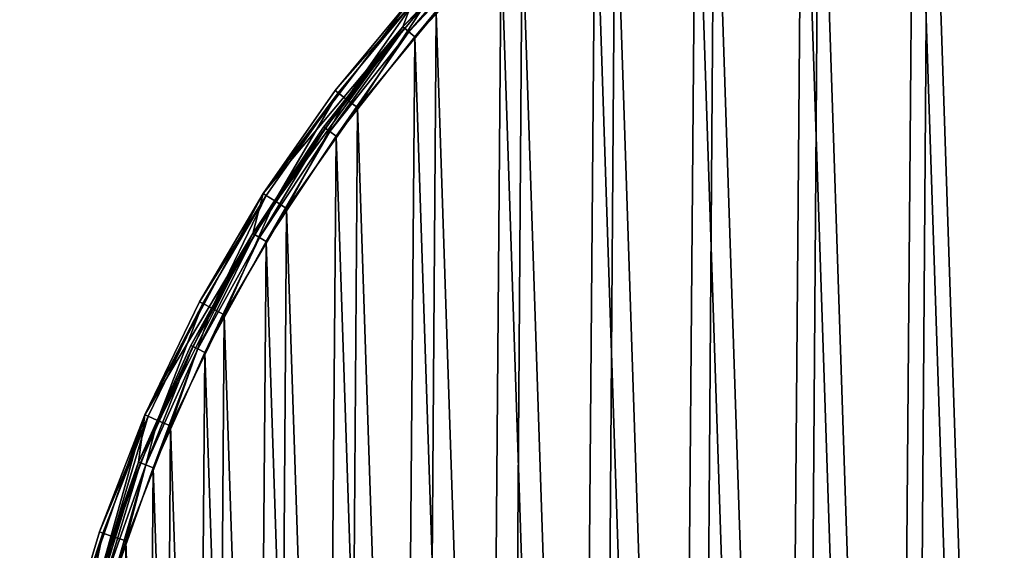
# Model space of a CAD drawing. Header units: millimetres. Extents: x 14 to 1324, y -100 to 100.
# Tile 172 of 214: x 855 to 918, y 31 to 65. Entities that reach past the tile are written whole.
import ezdxf

# ---------------------------------------------------------------- set-up
doc = ezdxf.new("R2010")
doc.units = ezdxf.units.MM
doc.header["$LTSCALE"] = 25.4
doc.layers.get('0').update_dxf_attribs({"true_color": 0xff5454})

# ---------------------------------------------------------------- blocks, each defined once
blk = doc.blocks.new('HERMANOS-V-8032.STL')
at = {"color": 250, "true_color": 0x262626}
mesh = blk.add_polyface(dxfattribs=at)
corners = [(857.661, 24.628, 14), (855.502, 4.916, 14), (854.965, 8.762, 14), (857.663, 21.157, 14), (862.866, 39.856, 14), (862.467, 36.82, 14), (869.784, 51.479, 14), (870.447, 54.052, 14), (879.413, 64.734, 14), (880.207, 66.848, 14), (891.093, 76.224, 14), (891.894, 77.912, 14), (904.505, 85.634, 14), (905.203, 86.959, 14), (919.283, 92.708, 14), (919.792, 93.754, 14), (935.024, 97.253, 14), (935.282, 98.12, 14), (951.298, 99.146, 14), (951.271, 99.945, 14), (967.346, 99.182, 14), (967.661, 98.334, 14), (983.091, 95.85, 14), (983.668, 94.84, 14), (998.097, 90.035, 14), (998.882, 88.758, 14), (1011.976, 81.888, 14), (1012.887, 80.256, 14), (1024.369, 71.621, 14), (1025.301, 69.565, 14), (1034.954, 59.499, 14), (1035.786, 56.976, 14), (1043.458, 45.836, 14), (1044.057, 42.833, 14), (1049.659, 30.985, 14), (1049.886, 27.521, 14), (1053.398, 15.332, 14), (1053.116, 11.459, 14), (1053.659, -4.916, 14), (1054.578, -0.718, 14), (854.85, -7.331, 14), (856.045, -11.459, 14), (857.317, -23.234, 14), (859.275, -27.521, 14), (862.304, -38.535, 14), (865.104, -42.833, 14), (869.68, -52.839, 14), (873.375, -56.976, 14), (879.255, -65.773, 14), (883.86, -69.565, 14), (890.782, -77.005, 14), (896.275, -80.256, 14), (903.96, -86.241, 14), (910.28, -88.758, 14), (918.45, -93.245, 14), (925.493, -94.84, 14), (933.875, -97.833, 14), (941.5, -98.334, 14), (949.837, -99.887, 14), (957.863, -99.146, 14), (965.921, -99.355, 14), (974.137, -97.253, 14), (981.712, -96.249, 14), (989.878, -92.708, 14), (996.8, -90.65, 14), (1004.656, -85.634, 14), (1010.795, -82.704, 14), (1018.068, -76.224, 14), (1023.333, -72.616, 14), (1029.748, -64.734, 14), (1034.092, -60.647, 14), (1039.377, -51.479, 14), (1042.79, -47.107, 14), (1046.694, -36.82, 14), (1049.204, -32.347, 14), (1051.498, -21.157, 14), (1053.168, -16.749, 14)]
mesh.append_faces([[corners[k] for k in face] for face in [(0, 1, 2), (1, 0, 3), (3, 4, 5), (5, 4, 6), (6, 7, 8), (8, 9, 10), (10, 11, 12), (12, 13, 14), (14, 15, 16), (16, 17, 18), (18, 20, 21), (21, 22, 23), (23, 24, 25), (25, 26, 27), (27, 28, 29), (29, 30, 31), (31, 32, 33), (33, 34, 35), (35, 36, 37), (37, 36, 38), (40, 41, 42), (41, 2, 1), (42, 43, 44), (44, 45, 46), (46, 47, 48), (48, 49, 50), (50, 51, 52), (52, 53, 54), (54, 55, 56), (56, 57, 58), (58, 59, 60), (60, 61, 62), (62, 63, 64), (64, 65, 66), (66, 67, 68), (68, 69, 70), (70, 71, 72), (72, 73, 74), (74, 75, 76), (76, 38, 39)]], dxfattribs={"vtx0": -1, "vtx1": -1, "color": 250})
mesh.append_faces([[corners[k] for k in face] for face in [(3, 0, 4), (6, 4, 7), (8, 7, 9), (10, 9, 11), (12, 11, 13), (14, 13, 15), (16, 15, 17), (18, 17, 19), (18, 19, 20), (21, 20, 22), (23, 22, 24), (25, 24, 26), (27, 26, 28), (29, 28, 30), (31, 30, 32), (33, 32, 34), (35, 34, 36), (38, 36, 39), (41, 40, 2), (42, 41, 43), (44, 43, 45), (46, 45, 47), (48, 47, 49), (50, 49, 51), (52, 51, 53), (54, 53, 55), (56, 55, 57), (58, 57, 59), (60, 59, 61), (62, 61, 63), (64, 63, 65), (66, 65, 67), (68, 67, 69), (70, 69, 71), (72, 71, 73), (74, 73, 75), (76, 75, 38)]], dxfattribs={"vtx0": -1, "vtx2": -1, "color": 250})
mesh = blk.add_polyface(dxfattribs=at)
corners = [(856.645, -7.199, 29), (856.758, 8.604, 29), (856.383, 0.705, 29), (857.542, -15.056, 29), (857.768, 16.448, 29), (859.068, -22.816, 29), (859.405, 24.185, 29), (861.213, -30.427, 29), (861.66, 31.765, 29), (863.965, -37.842, 29), (864.517, 39.139, 29), (867.303, -45.01, 29), (867.959, 46.259, 29), (871.208, -51.887, 29), (871.962, 53.079, 29), (875.654, -58.428, 29), (876.501, 59.555, 29), (880.611, -64.589, 29), (881.546, 65.645, 29), (886.048, -70.332, 29), (887.065, 71.309, 29), (891.93, -75.618, 29), (893.022, 76.51, 29), (898.218, -80.414, 29), (899.378, 81.215, 29), (904.871, -84.689, 29), (906.092, 85.394, 29), (911.847, -88.414, 29), (913.121, 89.019, 29), (919.1, -91.566, 29), (920.418, 92.066, 29), (926.583, -94.124, 29), (924.03, 1.275, 29), (924.181, -3.293, 29), (925.011, -7.787, 29), (926.502, -12.107, 29), (928.62, -16.157, 29), (934.248, -96.072, 29), (931.318, -19.845, 29), (934.536, -23.091, 29), (942.044, -97.397, 29), (938.201, -25.82, 29), (942.232, -27.973, 29), (949.922, -98.089, 29), (946.54, -29.501, 29), (951.026, -30.37, 29), (957.83, -98.146, 29), (955.592, -30.561, 29), (960.136, -30.068, 29), (965.717, -97.566, 29), (964.555, -28.905, 29), (968.752, -27.095, 29), (973.532, -96.354, 29), (972.632, -24.68, 29), (976.109, -21.714, 29), (981.224, -94.517, 29), (979.105, -18.263, 29), (981.553, -14.404, 29), (988.743, -92.066, 29), (983.398, -10.223, 29), (984.6, -5.814, 29), (985.131, -1.275, 29), (927.937, 94.517, 29), (924.561, 5.814, 29), (925.763, 10.223, 29), (927.608, 14.404, 29), (930.056, 18.263, 29), (935.629, 96.354, 29), (933.052, 21.714, 29), (936.529, 24.68, 29), (943.444, 97.566, 29), (940.409, 27.095, 29), (944.606, 28.905, 29), (951.331, 98.146, 29), (949.025, 30.068, 29), (953.569, 30.561, 29), (959.239, 98.089, 29), (958.135, 30.37, 29), (962.622, 29.501, 29), (967.117, 97.397, 29), (966.929, 27.973, 29), (970.96, 25.82, 29), (974.913, 96.072, 29), (974.625, 23.091, 29), (977.843, 19.845, 29), (982.578, 94.124, 29), (980.541, 16.157, 29), (982.659, 12.107, 29), (990.061, 91.566, 29), (984.15, 7.787, 29), (984.98, 3.293, 29), (996.04, -89.019, 29), (997.314, 88.414, 29), (1003.069, -85.394, 29), (1004.29, 84.689, 29), (1009.783, -81.215, 29), (1010.943, 80.414, 29), (1016.139, -76.51, 29), (1017.231, 75.618, 29), (1022.096, -71.309, 29), (1023.113, 70.332, 29), (1027.615, -65.645, 29), (1028.55, 64.589, 29), (1032.66, -59.555, 29), (1033.507, 58.428, 29), (1037.199, -53.079, 29), (1037.953, 51.887, 29), (1041.203, -46.259, 29), (1041.858, 45.01, 29), (1044.644, -39.139, 29), (1045.197, 37.842, 29), (1047.501, -31.765, 29), (1047.948, 30.427, 29), (1049.756, -24.185, 29), (1050.093, 22.816, 29), (1051.393, -16.448, 29), (1051.62, 15.056, 29), (1052.403, -8.604, 29), (1052.516, 7.199, 29), (1052.778, -0.705, 29)]
mesh.append_faces([[corners[k] for k in face] for face in [(0, 1, 2), (118, 117, 119)]], dxfattribs={"vtx0": -1, "color": 250})
mesh.append_faces([[corners[k] for k in face] for face in [(1, 3, 4), (4, 5, 6), (6, 7, 8), (8, 9, 10), (10, 11, 12), (12, 13, 14), (14, 15, 16), (16, 17, 18), (18, 19, 20), (20, 21, 22), (22, 23, 24), (24, 25, 26), (26, 27, 28), (28, 29, 30), (32, 31, 33), (33, 31, 34), (34, 31, 35), (35, 31, 36), (36, 37, 38), (38, 37, 39), (39, 40, 41), (41, 40, 42), (42, 43, 44), (44, 43, 45), (45, 46, 47), (47, 46, 48), (48, 49, 50), (50, 49, 51), (51, 52, 53), (53, 52, 54), (54, 55, 56), (56, 55, 57), (57, 58, 59), (59, 58, 60), (60, 58, 61), (62, 66, 67), (67, 69, 70), (70, 72, 73), (73, 75, 76), (76, 78, 79), (79, 81, 82), (82, 84, 85), (85, 87, 88), (88, 91, 92), (92, 93, 94), (94, 95, 96), (96, 97, 98), (98, 99, 100), (100, 101, 102), (102, 103, 104), (104, 105, 106), (106, 107, 108), (108, 109, 110), (110, 111, 112), (112, 113, 114), (114, 115, 116), (116, 117, 118)]], dxfattribs={"vtx0": -1, "vtx1": -1, "color": 250})
mesh.append_faces([[corners[k] for k in face] for face in [(30, 31, 32), (88, 61, 58)]], dxfattribs={"vtx0": -1, "vtx1": -1, "vtx2": -1, "color": 250})
mesh.append_faces([[corners[k] for k in face] for face in [(1, 0, 3), (4, 3, 5), (6, 5, 7), (8, 7, 9), (10, 9, 11), (12, 11, 13), (14, 13, 15), (16, 15, 17), (18, 17, 19), (20, 19, 21), (22, 21, 23), (24, 23, 25), (26, 25, 27), (28, 27, 29), (30, 29, 31), (36, 31, 37), (39, 37, 40), (42, 40, 43), (45, 43, 46), (48, 46, 49), (51, 49, 52), (54, 52, 55), (57, 55, 58), (32, 62, 30), (62, 32, 63), (62, 63, 64), (62, 64, 65), (62, 65, 66), (67, 66, 68), (67, 68, 69), (70, 69, 71), (70, 71, 72), (73, 72, 74), (73, 74, 75), (76, 75, 77), (76, 77, 78), (79, 78, 80), (79, 80, 81), (82, 81, 83), (82, 83, 84), (85, 84, 86), (85, 86, 87), (88, 87, 89), (88, 89, 90), (88, 90, 61), (88, 58, 91), (92, 91, 93), (94, 93, 95), (96, 95, 97), (98, 97, 99), (100, 99, 101), (102, 101, 103), (104, 103, 105), (106, 105, 107), (108, 107, 109), (110, 109, 111), (112, 111, 113), (114, 113, 115), (116, 115, 117)]], dxfattribs={"vtx0": -1, "vtx2": -1, "color": 250})
mesh = blk.add_polyface(dxfattribs=at)
corners = [(927.337, 94.345, 28.2), (924.03, 1.275, 28.2), (919.639, 91.773, 28.2), (924.561, 5.814, 28.2), (925.763, 10.223, 28.2), (927.608, 14.404, 28.2), (935.221, 96.273, 28.2), (930.056, 18.263, 28.2), (933.052, 21.714, 28.2), (936.529, 24.68, 28.2), (943.237, 97.543, 28.2), (940.409, 27.095, 28.2), (944.606, 28.905, 28.2), (951.331, 98.146, 28.2), (949.025, 30.068, 28.2), (953.569, 30.561, 28.2), (959.447, 98.079, 28.2), (958.135, 30.37, 28.2), (962.622, 29.501, 28.2), (967.53, 97.343, 28.2), (966.929, 27.973, 28.2), (970.96, 25.82, 28.2), (975.524, 95.941, 28.2), (974.625, 23.091, 28.2), (977.843, 19.845, 28.2), (983.375, 93.884, 28.2), (980.541, 16.157, 28.2), (982.659, 12.107, 28.2), (984.15, 7.787, 28.2), (991.029, 91.185, 28.2), (984.98, 3.293, 28.2), (985.131, -1.275, 28.2), (989.522, -91.773, 28.2), (996.981, -88.574, 28.2), (998.435, 87.864, 28.2), (1004.151, -84.77, 28.2), (1005.541, 83.942, 28.2), (1010.982, -80.387, 28.2), (1012.299, 79.447, 28.2), (1017.428, -75.455, 28.2), (1018.662, 74.409, 28.2), (1023.444, -70.008, 28.2), (1024.588, 68.863, 28.2), (1028.99, -64.082, 28.2), (1030.036, 62.847, 28.2), (1034.028, -57.718, 28.2), (1034.968, 56.401, 28.2), (1038.523, -50.96, 28.2), (1039.351, 49.57, 28.2), (1042.444, -43.854, 28.2), (1043.155, 42.401, 28.2), (1045.766, -36.449, 28.2), (1046.354, 34.942, 28.2), (1048.464, -28.794, 28.2), (1048.926, 27.244, 28.2), (1050.521, -20.943, 28.2), (1050.853, 19.36, 28.2), (1051.923, -12.949, 28.2), (1052.123, 11.343, 28.2), (1052.66, -4.866, 28.2), (1052.727, 3.25, 28.2), (856.501, 4.866, 28.2), (857.038, -11.343, 28.2), (856.434, -3.25, 28.2), (857.238, 12.949, 28.2), (858.308, -19.36, 28.2), (858.64, 20.943, 28.2), (860.235, -27.244, 28.2), (860.697, 28.794, 28.2), (862.807, -34.942, 28.2), (863.396, 36.449, 28.2), (866.006, -42.401, 28.2), (866.717, 43.854, 28.2), (869.81, -49.57, 28.2), (870.638, 50.96, 28.2), (874.193, -56.401, 28.2), (875.133, 57.718, 28.2), (879.125, -62.847, 28.2), (880.171, 64.082, 28.2), (884.573, -68.863, 28.2), (885.717, 70.008, 28.2), (890.499, -74.409, 28.2), (891.733, 75.455, 28.2), (896.862, -79.447, 28.2), (898.179, 80.387, 28.2), (903.62, -83.942, 28.2), (905.01, 84.77, 28.2), (910.726, -87.864, 28.2), (912.18, 88.574, 28.2), (918.132, -91.185, 28.2), (925.786, -93.884, 28.2), (924.181, -3.293, 28.2), (925.011, -7.787, 28.2), (926.502, -12.107, 28.2), (933.637, -95.941, 28.2), (928.62, -16.157, 28.2), (931.318, -19.845, 28.2), (934.536, -23.091, 28.2), (941.632, -97.343, 28.2), (938.201, -25.82, 28.2), (942.232, -27.973, 28.2), (949.714, -98.079, 28.2), (946.54, -29.501, 28.2), (951.026, -30.37, 28.2), (957.83, -98.146, 28.2), (955.592, -30.561, 28.2), (960.136, -30.068, 28.2), (965.924, -97.543, 28.2), (964.555, -28.905, 28.2), (968.752, -27.095, 28.2), (973.94, -96.273, 28.2), (972.632, -24.68, 28.2), (976.109, -21.714, 28.2), (981.824, -94.345, 28.2), (979.105, -18.263, 28.2), (981.553, -14.404, 28.2), (983.398, -10.223, 28.2), (984.6, -5.814, 28.2)]
mesh.append_faces([[corners[k] for k in face] for face in [(59, 58, 60), (61, 62, 63)]], dxfattribs={"vtx0": -1, "color": 250})
mesh.append_faces([[corners[k] for k in face] for face in [(0, 1, 2), (1, 0, 3), (3, 0, 4), (4, 0, 5), (5, 6, 7), (7, 6, 8), (8, 6, 9), (9, 10, 11), (11, 10, 12), (12, 13, 14), (14, 13, 15), (15, 16, 17), (17, 16, 18), (18, 19, 20), (20, 19, 21), (21, 22, 23), (23, 22, 24), (24, 25, 26), (26, 25, 27), (27, 25, 28), (28, 29, 30), (30, 29, 31), (32, 29, 33), (33, 34, 35), (35, 36, 37), (37, 38, 39), (39, 40, 41), (41, 42, 43), (43, 44, 45), (45, 46, 47), (47, 48, 49), (49, 50, 51), (51, 52, 53), (53, 54, 55), (55, 56, 57), (57, 58, 59), (62, 64, 65), (65, 66, 67), (67, 68, 69), (69, 70, 71), (71, 72, 73), (73, 74, 75), (75, 76, 77), (77, 78, 79), (79, 80, 81), (81, 82, 83), (83, 84, 85), (85, 86, 87), (87, 88, 89), (89, 2, 90), (90, 93, 94), (94, 97, 98), (98, 100, 101), (101, 103, 104), (104, 106, 107), (107, 109, 110), (110, 112, 113), (113, 116, 32)]], dxfattribs={"vtx0": -1, "vtx1": -1, "color": 250})
mesh.append_faces([[corners[k] for k in face] for face in [(31, 29, 32), (90, 2, 1)]], dxfattribs={"vtx0": -1, "vtx1": -1, "vtx2": -1, "color": 250})
mesh.append_faces([[corners[k] for k in face] for face in [(5, 0, 6), (9, 6, 10), (12, 10, 13), (15, 13, 16), (18, 16, 19), (21, 19, 22), (24, 22, 25), (28, 25, 29), (33, 29, 34), (35, 34, 36), (37, 36, 38), (39, 38, 40), (41, 40, 42), (43, 42, 44), (45, 44, 46), (47, 46, 48), (49, 48, 50), (51, 50, 52), (53, 52, 54), (55, 54, 56), (57, 56, 58), (62, 61, 64), (65, 64, 66), (67, 66, 68), (69, 68, 70), (71, 70, 72), (73, 72, 74), (75, 74, 76), (77, 76, 78), (79, 78, 80), (81, 80, 82), (83, 82, 84), (85, 84, 86), (87, 86, 88), (89, 88, 2), (90, 1, 91), (90, 91, 92), (90, 92, 93), (94, 93, 95), (94, 95, 96), (94, 96, 97), (98, 97, 99), (98, 99, 100), (101, 100, 102), (101, 102, 103), (104, 103, 105), (104, 105, 106), (107, 106, 108), (107, 108, 109), (110, 109, 111), (110, 111, 112), (113, 112, 114), (113, 114, 115), (113, 115, 116), (32, 116, 117), (32, 117, 31)]], dxfattribs={"vtx0": -1, "vtx2": -1, "color": 250})
mesh = blk.add_polyface(dxfattribs=at)
corners = [(885.016, 70.72, 27.2), (879.413, 64.734, 14), (891.093, 76.224, 14)]
mesh.append_faces([[corners[k] for k in face] for face in [(0, 1, 2)]], dxfattribs={"color": 250})
mesh = blk.add_polyface(dxfattribs=at)
corners = [(879.413, 64.734, 27.2), (885.11, 70.625, 27.7), (879.515, 64.647, 27.7), (885.016, 70.72, 27.2)]
mesh.append_faces([[corners[k] for k in face] for face in [(0, 1, 2), (1, 0, 3)]], dxfattribs={"vtx0": -1, "color": 250})
mesh = blk.add_polyface(dxfattribs=at)
corners = [(885.016, 70.72, 27.2), (879.413, 64.734, 27.2), (879.413, 64.734, 14)]
mesh.append_faces([[corners[k] for k in face] for face in [(0, 1, 2)]], dxfattribs={"color": 250})
mesh = blk.add_polyface(dxfattribs=at)
corners = [(885.11, 70.625, 27.7), (879.792, 64.408, 28.066), (879.515, 64.647, 27.7), (885.366, 70.364, 28.066)]
mesh.append_faces([[corners[k] for k in face] for face in [(0, 1, 2), (1, 0, 3)]], dxfattribs={"vtx0": -1, "color": 250})
mesh = blk.add_polyface(dxfattribs=at)
corners = [(885.366, 70.364, 28.066), (880.171, 64.082, 28.2), (879.792, 64.408, 28.066), (885.717, 70.008, 28.2)]
mesh.append_faces([[corners[k] for k in face] for face in [(0, 1, 2), (1, 0, 3)]], dxfattribs={"vtx0": -1, "color": 250})
mesh = blk.add_polyface(dxfattribs=at)
corners = [(880.207, 66.848, 14), (870.447, 54.052, 14), (875.07, 60.647, 27.2)]
mesh.append_faces([[corners[k] for k in face] for face in [(0, 1, 2)]], dxfattribs={"color": 250})
mesh = blk.add_polyface(dxfattribs=at)
corners = [(880.207, 66.848, 14), (875.07, 60.647, 27.2), (880.207, 66.848, 27.2)]
mesh.append_faces([[corners[k] for k in face] for face in [(0, 1, 2)]], dxfattribs={"color": 250})
mesh = blk.add_polyface(dxfattribs=at)
corners = [(880.387, 66.687, 28.1), (875.07, 60.647, 27.2), (875.261, 60.5, 28.1), (880.207, 66.848, 27.2)]
mesh.append_faces([[corners[k] for k in face] for face in [(0, 1, 2), (1, 0, 3)]], dxfattribs={"vtx0": -1, "color": 250})
mesh = blk.add_polyface(dxfattribs=at)
corners = [(875.785, 60.101, 28.759), (880.387, 66.687, 28.1), (875.261, 60.5, 28.1), (880.877, 66.246, 28.759)]
mesh.append_faces([[corners[k] for k in face] for face in [(0, 1, 2), (1, 0, 3)]], dxfattribs={"vtx0": -1, "color": 250})
mesh = blk.add_polyface(dxfattribs=at)
corners = [(876.501, 59.555, 29), (880.877, 66.246, 28.759), (875.785, 60.101, 28.759), (881.546, 65.645, 29)]
mesh.append_faces([[corners[k] for k in face] for face in [(0, 1, 2), (1, 0, 3)]], dxfattribs={"vtx0": -1, "color": 250})
mesh = blk.add_polyface(dxfattribs=at)
corners = [(879.413, 64.734, 27.2), (874.324, 58.306, 27.2), (869.784, 51.479, 14)]
mesh.append_faces([[corners[k] for k in face] for face in [(0, 1, 2)]], dxfattribs={"color": 250})
mesh = blk.add_polyface(dxfattribs=at)
corners = [(879.413, 64.734, 27.2), (869.784, 51.479, 14), (879.413, 64.734, 14)]
mesh.append_faces([[corners[k] for k in face] for face in [(0, 1, 2)]], dxfattribs={"color": 250})
mesh = blk.add_polyface(dxfattribs=at)
corners = [(874.324, 58.306, 27.2), (879.515, 64.647, 27.7), (874.433, 58.227, 27.7), (879.413, 64.734, 27.2)]
mesh.append_faces([[corners[k] for k in face] for face in [(0, 1, 2), (1, 0, 3)]], dxfattribs={"vtx0": -1, "color": 250})
mesh = blk.add_polyface(dxfattribs=at)
corners = [(879.515, 64.647, 27.7), (874.729, 58.012, 28.066), (874.433, 58.227, 27.7), (879.792, 64.408, 28.066)]
mesh.append_faces([[corners[k] for k in face] for face in [(0, 1, 2), (1, 0, 3)]], dxfattribs={"vtx0": -1, "color": 250})
mesh = blk.add_polyface(dxfattribs=at)
corners = [(879.792, 64.408, 28.066), (875.133, 57.718, 28.2), (874.729, 58.012, 28.066), (880.171, 64.082, 28.2)]
mesh.append_faces([[corners[k] for k in face] for face in [(0, 1, 2), (1, 0, 3)]], dxfattribs={"vtx0": -1, "color": 250})
mesh = blk.add_polyface(dxfattribs=at)
corners = [(875.07, 60.647, 27.2), (870.447, 54.052, 14), (870.447, 54.052, 27.2)]
mesh.append_faces([[corners[k] for k in face] for face in [(0, 1, 2)]], dxfattribs={"color": 250})
mesh = blk.add_polyface(dxfattribs=at)
corners = [(875.261, 60.5, 28.1), (870.447, 54.052, 27.2), (870.65, 53.922, 28.1), (875.07, 60.647, 27.2)]
mesh.append_faces([[corners[k] for k in face] for face in [(0, 1, 2), (1, 0, 3)]], dxfattribs={"vtx0": -1, "color": 250})
mesh = blk.add_polyface(dxfattribs=at)
corners = [(871.205, 53.565, 28.759), (875.261, 60.5, 28.1), (870.65, 53.922, 28.1), (875.785, 60.101, 28.759)]
mesh.append_faces([[corners[k] for k in face] for face in [(0, 1, 2), (1, 0, 3)]], dxfattribs={"vtx0": -1, "color": 250})
mesh = blk.add_polyface(dxfattribs=at)
corners = [(871.962, 53.079, 29), (875.785, 60.101, 28.759), (871.205, 53.565, 28.759), (876.501, 59.555, 29)]
mesh.append_faces([[corners[k] for k in face] for face in [(0, 1, 2), (1, 0, 3)]], dxfattribs={"vtx0": -1, "color": 250})
mesh = blk.add_polyface(dxfattribs=at)
corners = [(869.784, 51.479, 27.2), (874.433, 58.227, 27.7), (869.898, 51.41, 27.7), (874.324, 58.306, 27.2)]
mesh.append_faces([[corners[k] for k in face] for face in [(0, 1, 2), (1, 0, 3)]], dxfattribs={"vtx0": -1, "color": 250})
mesh = blk.add_polyface(dxfattribs=at)
corners = [(874.324, 58.306, 27.2), (869.784, 51.479, 27.2), (869.784, 51.479, 14)]
mesh.append_faces([[corners[k] for k in face] for face in [(0, 1, 2)]], dxfattribs={"color": 250})
mesh = blk.add_polyface(dxfattribs=at)
corners = [(874.433, 58.227, 27.7), (870.211, 51.22, 28.066), (869.898, 51.41, 27.7), (874.729, 58.012, 28.066)]
mesh.append_faces([[corners[k] for k in face] for face in [(0, 1, 2), (1, 0, 3)]], dxfattribs={"vtx0": -1, "color": 250})
mesh = blk.add_polyface(dxfattribs=at)
corners = [(874.729, 58.012, 28.066), (870.638, 50.96, 28.2), (870.211, 51.22, 28.066), (875.133, 57.718, 28.2)]
mesh.append_faces([[corners[k] for k in face] for face in [(0, 1, 2), (1, 0, 3)]], dxfattribs={"vtx0": -1, "color": 250})
mesh = blk.add_polyface(dxfattribs=at)
corners = [(870.447, 54.052, 14), (862.866, 39.856, 14), (866.371, 47.107, 27.2)]
mesh.append_faces([[corners[k] for k in face] for face in [(0, 1, 2)]], dxfattribs={"color": 250})
mesh = blk.add_polyface(dxfattribs=at)
corners = [(870.447, 54.052, 14), (866.371, 47.107, 27.2), (870.447, 54.052, 27.2)]
mesh.append_faces([[corners[k] for k in face] for face in [(0, 1, 2)]], dxfattribs={"color": 250})
mesh = blk.add_polyface(dxfattribs=at)
corners = [(870.65, 53.922, 28.1), (866.371, 47.107, 27.2), (866.584, 46.993, 28.1), (870.447, 54.052, 27.2)]
mesh.append_faces([[corners[k] for k in face] for face in [(0, 1, 2), (1, 0, 3)]], dxfattribs={"vtx0": -1, "color": 250})
mesh = blk.add_polyface(dxfattribs=at)
corners = [(867.165, 46.683, 28.759), (870.65, 53.922, 28.1), (866.584, 46.993, 28.1), (871.205, 53.565, 28.759)]
mesh.append_faces([[corners[k] for k in face] for face in [(0, 1, 2), (1, 0, 3)]], dxfattribs={"vtx0": -1, "color": 250})
mesh = blk.add_polyface(dxfattribs=at)
corners = [(867.959, 46.259, 29), (871.205, 53.565, 28.759), (867.165, 46.683, 28.759), (871.962, 53.079, 29)]
mesh.append_faces([[corners[k] for k in face] for face in [(0, 1, 2), (1, 0, 3)]], dxfattribs={"vtx0": -1, "color": 250})
mesh = blk.add_polyface(dxfattribs=at)
corners = [(869.784, 51.479, 27.2), (862.467, 36.82, 14), (869.784, 51.479, 14)]
mesh.append_faces([[corners[k] for k in face] for face in [(0, 1, 2)]], dxfattribs={"color": 250})
mesh = blk.add_polyface(dxfattribs=at)
corners = [(869.784, 51.479, 27.2), (865.822, 44.301, 27.2), (862.467, 36.82, 14)]
mesh.append_faces([[corners[k] for k in face] for face in [(0, 1, 2)]], dxfattribs={"color": 250})
mesh = blk.add_polyface(dxfattribs=at)
corners = [(865.822, 44.301, 27.2), (869.898, 51.41, 27.7), (865.942, 44.241, 27.7), (869.784, 51.479, 27.2)]
mesh.append_faces([[corners[k] for k in face] for face in [(0, 1, 2), (1, 0, 3)]], dxfattribs={"vtx0": -1, "color": 250})
mesh = blk.add_polyface(dxfattribs=at)
corners = [(869.898, 51.41, 27.7), (866.269, 44.078, 28.066), (865.942, 44.241, 27.7), (870.211, 51.22, 28.066)]
mesh.append_faces([[corners[k] for k in face] for face in [(0, 1, 2), (1, 0, 3)]], dxfattribs={"vtx0": -1, "color": 250})
mesh = blk.add_polyface(dxfattribs=at)
corners = [(870.211, 51.22, 28.066), (866.717, 43.854, 28.2), (866.269, 44.078, 28.066), (870.638, 50.96, 28.2)]
mesh.append_faces([[corners[k] for k in face] for face in [(0, 1, 2), (1, 0, 3)]], dxfattribs={"vtx0": -1, "color": 250})
mesh = blk.add_polyface(dxfattribs=at)
corners = [(866.371, 47.107, 27.2), (862.866, 39.856, 14), (862.866, 39.856, 27.2)]
mesh.append_faces([[corners[k] for k in face] for face in [(0, 1, 2)]], dxfattribs={"color": 250})
mesh = blk.add_polyface(dxfattribs=at)
corners = [(866.584, 46.993, 28.1), (862.866, 39.856, 27.2), (863.088, 39.76, 28.1), (866.371, 47.107, 27.2)]
mesh.append_faces([[corners[k] for k in face] for face in [(0, 1, 2), (1, 0, 3)]], dxfattribs={"vtx0": -1, "color": 250})
mesh = blk.add_polyface(dxfattribs=at)
corners = [(863.692, 39.497, 28.759), (866.584, 46.993, 28.1), (863.088, 39.76, 28.1), (867.165, 46.683, 28.759)]
mesh.append_faces([[corners[k] for k in face] for face in [(0, 1, 2), (1, 0, 3)]], dxfattribs={"vtx0": -1, "color": 250})
mesh = blk.add_polyface(dxfattribs=at)
corners = [(864.517, 39.139, 29), (867.165, 46.683, 28.759), (863.692, 39.497, 28.759), (867.959, 46.259, 29)]
mesh.append_faces([[corners[k] for k in face] for face in [(0, 1, 2), (1, 0, 3)]], dxfattribs={"vtx0": -1, "color": 250})
mesh = blk.add_polyface(dxfattribs=at)
corners = [(862.467, 36.82, 27.2), (865.942, 44.241, 27.7), (862.591, 36.77, 27.7), (865.822, 44.301, 27.2)]
mesh.append_faces([[corners[k] for k in face] for face in [(0, 1, 2), (1, 0, 3)]], dxfattribs={"vtx0": -1, "color": 250})
mesh = blk.add_polyface(dxfattribs=at)
corners = [(865.822, 44.301, 27.2), (862.467, 36.82, 27.2), (862.467, 36.82, 14)]
mesh.append_faces([[corners[k] for k in face] for face in [(0, 1, 2)]], dxfattribs={"color": 250})
mesh = blk.add_polyface(dxfattribs=at)
corners = [(865.942, 44.241, 27.7), (862.931, 36.634, 28.066), (862.591, 36.77, 27.7), (866.269, 44.078, 28.066)]
mesh.append_faces([[corners[k] for k in face] for face in [(0, 1, 2), (1, 0, 3)]], dxfattribs={"vtx0": -1, "color": 250})
mesh = blk.add_polyface(dxfattribs=at)
corners = [(866.269, 44.078, 28.066), (863.396, 36.449, 28.2), (862.931, 36.634, 28.066), (866.717, 43.854, 28.2)]
mesh.append_faces([[corners[k] for k in face] for face in [(0, 1, 2), (1, 0, 3)]], dxfattribs={"vtx0": -1, "color": 250})
mesh = blk.add_polyface(dxfattribs=at)
corners = [(862.866, 39.856, 14), (857.661, 24.628, 14), (859.957, 32.347, 27.2)]
mesh.append_faces([[corners[k] for k in face] for face in [(0, 1, 2)]], dxfattribs={"color": 250})
mesh = blk.add_polyface(dxfattribs=at)
corners = [(862.866, 39.856, 14), (859.957, 32.347, 27.2), (862.866, 39.856, 27.2)]
mesh.append_faces([[corners[k] for k in face] for face in [(0, 1, 2)]], dxfattribs={"color": 250})
mesh = blk.add_polyface(dxfattribs=at)
corners = [(863.088, 39.76, 28.1), (859.957, 32.347, 27.2), (860.185, 32.269, 28.1), (862.866, 39.856, 27.2)]
mesh.append_faces([[corners[k] for k in face] for face in [(0, 1, 2), (1, 0, 3)]], dxfattribs={"vtx0": -1, "color": 250})
mesh = blk.add_polyface(dxfattribs=at)
corners = [(860.808, 32.056, 28.759), (863.088, 39.76, 28.1), (860.185, 32.269, 28.1), (863.692, 39.497, 28.759)]
mesh.append_faces([[corners[k] for k in face] for face in [(0, 1, 2), (1, 0, 3)]], dxfattribs={"vtx0": -1, "color": 250})
mesh = blk.add_polyface(dxfattribs=at)
corners = [(861.66, 31.765, 29), (863.692, 39.497, 28.759), (860.808, 32.056, 28.759), (864.517, 39.139, 29)]
mesh.append_faces([[corners[k] for k in face] for face in [(0, 1, 2), (1, 0, 3)]], dxfattribs={"vtx0": -1, "color": 250})
mesh = blk.add_polyface(dxfattribs=at)
corners = [(862.467, 36.82, 27.2), (857.663, 21.157, 14), (862.467, 36.82, 14)]
mesh.append_faces([[corners[k] for k in face] for face in [(0, 1, 2)]], dxfattribs={"color": 250})
mesh = blk.add_polyface(dxfattribs=at)
corners = [(862.467, 36.82, 27.2), (859.741, 29.088, 27.2), (857.663, 21.157, 14)]
mesh.append_faces([[corners[k] for k in face] for face in [(0, 1, 2)]], dxfattribs={"color": 250})
mesh = blk.add_polyface(dxfattribs=at)
corners = [(859.741, 29.088, 27.2), (862.591, 36.77, 27.7), (859.869, 29.048, 27.7), (862.467, 36.82, 27.2)]
mesh.append_faces([[corners[k] for k in face] for face in [(0, 1, 2), (1, 0, 3)]], dxfattribs={"vtx0": -1, "color": 250})
mesh = blk.add_polyface(dxfattribs=at)
corners = [(862.591, 36.77, 27.7), (860.219, 28.941, 28.066), (859.869, 29.048, 27.7), (862.931, 36.634, 28.066)]
mesh.append_faces([[corners[k] for k in face] for face in [(0, 1, 2), (1, 0, 3)]], dxfattribs={"vtx0": -1, "color": 250})
mesh = blk.add_polyface(dxfattribs=at)
corners = [(862.931, 36.634, 28.066), (860.697, 28.794, 28.2), (860.219, 28.941, 28.066), (863.396, 36.449, 28.2)]
mesh.append_faces([[corners[k] for k in face] for face in [(0, 1, 2), (1, 0, 3)]], dxfattribs={"vtx0": -1, "color": 250})
mesh = blk.add_polyface(dxfattribs=at)
corners = [(859.957, 32.347, 27.2), (857.661, 24.628, 14), (857.661, 24.628, 27.2)]
mesh.append_faces([[corners[k] for k in face] for face in [(0, 1, 2)]], dxfattribs={"color": 250})
mesh = blk.add_polyface(dxfattribs=at)
corners = [(860.185, 32.269, 28.1), (857.661, 24.628, 27.2), (857.894, 24.569, 28.1), (859.957, 32.347, 27.2)]
mesh.append_faces([[corners[k] for k in face] for face in [(0, 1, 2), (1, 0, 3)]], dxfattribs={"vtx0": -1, "color": 250})
mesh = blk.add_polyface(dxfattribs=at)
corners = [(858.533, 24.406, 28.759), (860.185, 32.269, 28.1), (857.894, 24.569, 28.1), (860.808, 32.056, 28.759)]
mesh.append_faces([[corners[k] for k in face] for face in [(0, 1, 2), (1, 0, 3)]], dxfattribs={"vtx0": -1, "color": 250})
mesh = blk.add_polyface(dxfattribs=at)
corners = [(859.405, 24.185, 29), (860.808, 32.056, 28.759), (858.533, 24.406, 28.759), (861.66, 31.765, 29)]
mesh.append_faces([[corners[k] for k in face] for face in [(0, 1, 2), (1, 0, 3)]], dxfattribs={"vtx0": -1, "color": 250})

msp = doc.modelspace()

# ---------------------------------------------------------------- block references
at = {"color": 0}
msp.add_blockref('HERMANOS-V-8032.STL', (0, 0), dxfattribs=at)

doc.saveas('drawing.dxf')
